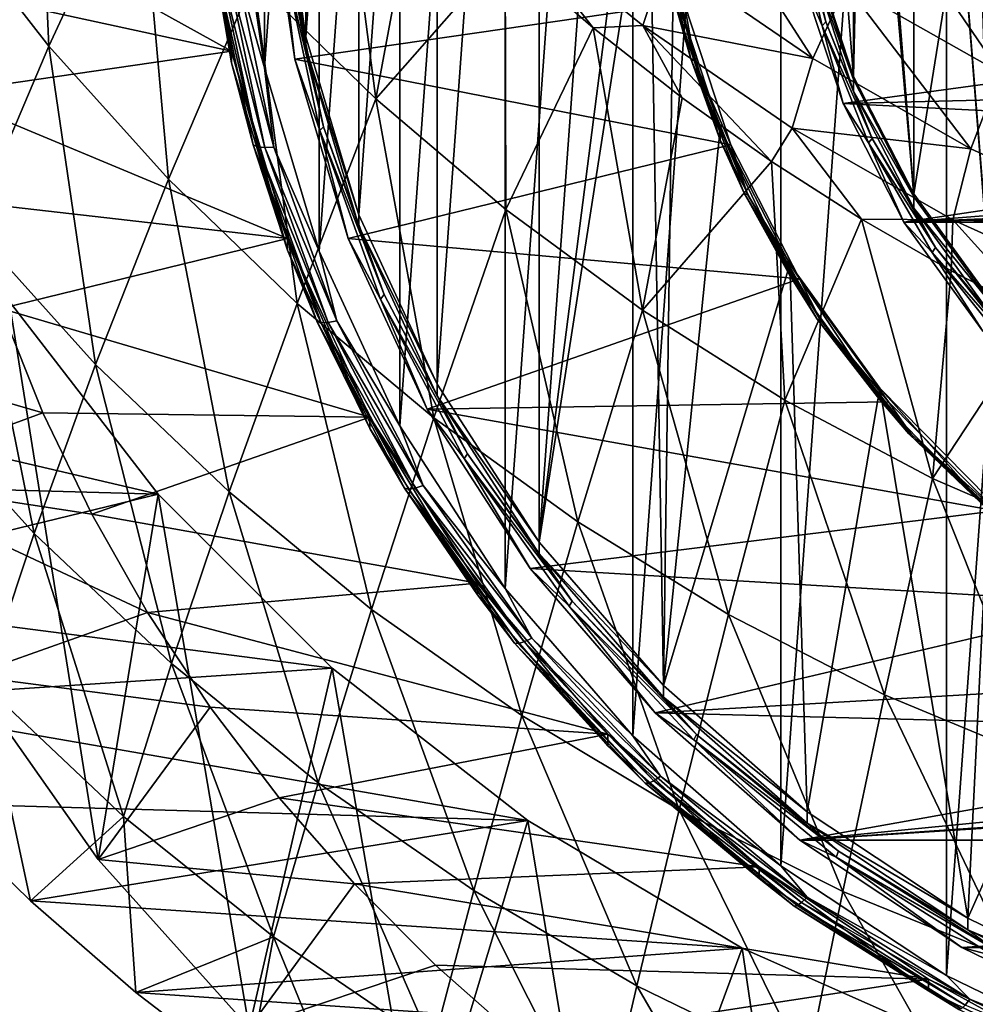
# Model space of a CAD drawing. Header units: metres. Extents: x -81 to 81, y -160 to 24.
# Tile 3 of 256: x -10.07 to -4.4, y -156.21 to -150.37. Entities that reach past the tile are written whole.
import ezdxf

# ---------------------------------------------------------------- set-up
doc = ezdxf.new("R2010")
doc.units = ezdxf.units.M
doc.layers.add('solid_501850_SW0001', color=7, linetype='CONTINUOUS')

msp = doc.modelspace()

# ---------------------------------------------------------------- linework, layer by layer
at = {"layer": 'solid_501850_SW0001'}
for points in [[(-4.56907, -156.042892, 168.396973), (-4.569136, -141.908295, 163.252396), (-3.502118, -141.389328, 163.063507)], [(-3.502058, -156.561844, 168.585846), (-4.56907, -156.042892, 168.396973), (-3.502118, -141.389328, 163.063507)], [(-5.55104, -155.39209, 168.160095), (-5.551096, -142.559097, 163.489273), (-4.569136, -141.908295, 163.252396)], [(-4.56907, -156.042892, 168.396973), (-5.55104, -155.39209, 168.160095), (-4.569136, -141.908295, 163.252396)], [(-6.429461, -154.621719, 167.8797), (-6.429508, -143.329483, 163.769669), (-5.551096, -142.559097, 163.489273)], [(-5.55104, -155.39209, 168.160095), (-6.429461, -154.621719, 167.8797), (-5.551096, -142.559097, 163.489273)], [(-7.188008, -153.746078, 167.560989), (-7.188046, -144.205124, 164.088364), (-6.429508, -143.329483, 163.769669)], [(-6.429461, -154.621719, 167.8797), (-7.188008, -153.746078, 167.560989), (-6.429508, -143.329483, 163.769669)], [(-6.985082, -153.472046, 167.886932), (-6.985082, -144.20549, 164.514175), (-6.248661, -143.354889, 164.20459)], [(-6.332242, -148.392822, 166.038239), (-6.985082, -153.472046, 167.886932), (-6.248661, -143.354889, 164.20459)], [(-7.812579, -152.781464, 167.2099), (-7.812608, -145.169739, 164.439468), (-7.188046, -144.205124, 164.088364)], [(-7.188008, -153.746078, 167.560989), (-7.812579, -152.781464, 167.2099), (-7.188046, -144.205124, 164.088364)], [(-7.591428, -152.53508, 167.545898), (-7.591428, -145.142456, 164.855209), (-6.985082, -144.20549, 164.514175)], [(-6.985082, -153.472046, 167.886932), (-7.591428, -152.53508, 167.545898), (-6.985082, -144.20549, 164.514175)], [(-8.056323, -151.529327, 167.17984), (-8.056323, -146.148209, 165.221268), (-7.591428, -145.142456, 164.855209)], [(-7.591428, -152.53508, 167.545898), (-8.056323, -151.529327, 167.17984), (-7.591428, -145.142456, 164.855209)], [(-8.291458, -151.745941, 166.833008), (-8.29148, -146.205261, 164.81636), (-7.812608, -145.169739, 164.439468)], [(-7.812579, -152.781464, 167.2099), (-8.291458, -151.745941, 166.833008), (-7.812608, -145.169739, 164.439468)], [(-4.300078, -145.59906, 165.075302), (-4.763125, -146.237259, 165.307602), (-4.300098, -152.043793, 167.421005)], [(-4.300098, -152.061127, 167.373398), (-4.763125, -146.254593, 165.259995), (-4.300078, -145.616379, 165.027695)], [(-8.371173, -150.473389, 166.795502), (-8.371173, -147.204147, 165.605591), (-8.056323, -146.148209, 165.221268)], [(-8.056323, -151.529327, 167.17984), (-8.371173, -150.473389, 166.795502), (-8.056323, -146.148209, 165.221268)], [(-8.615785, -150.658707, 166.437286), (-8.615798, -147.292496, 165.212082), (-8.29148, -146.205261, 164.81636)], [(-8.291458, -151.745941, 166.833008), (-8.615785, -150.658707, 166.437286), (-8.29148, -146.205261, 164.81636)], [(-4.763125, -146.237259, 165.307602), (-5.119807, -146.933243, 165.560913), (-4.763143, -151.405594, 167.188721)], [(-4.763143, -151.422913, 167.141098), (-5.119807, -146.950577, 165.513306), (-4.763125, -146.254593, 165.259995)], [(-4.763125, -146.237259, 165.307602), (-4.763143, -151.405594, 167.188721), (-4.300098, -152.043793, 167.421005)], [(-4.300098, -152.061127, 167.373398), (-4.763143, -151.422913, 167.141098), (-4.763125, -146.254593, 165.259995)], [(-5.119821, -150.726929, 166.887787), (-5.362103, -149.988815, 166.619141), (-5.119807, -146.950577, 165.513306)], [(-5.119807, -146.933243, 165.560913), (-5.362095, -147.671356, 165.829559), (-5.119821, -150.709595, 166.935394)], [(-5.119807, -146.933243, 165.560913), (-5.119821, -150.709595, 166.935394), (-4.763143, -151.405594, 167.188721)], [(-4.763143, -151.422913, 167.141098), (-5.119821, -150.726929, 166.887787), (-5.119807, -146.950577, 165.513306)], [(-8.371173, -150.473389, 166.795502), (-8.530066, -149.38707, 166.400116), (-8.371173, -147.204147, 165.605591)], [(-8.615785, -150.658707, 166.437286), (-8.779463, -149.540176, 166.030167), (-8.615798, -147.292496, 165.212082)], [(-5.362095, -147.671356, 165.829559), (-5.362103, -149.971497, 166.666748), (-5.119821, -150.709595, 166.935394)], [(-5.119821, -150.709595, 166.935394), (-5.285832, -150.198563, 166.90831), (-5.061993, -148.021149, 174.735641)], [(-5.119821, -150.709595, 166.935394), (-5.061993, -148.021149, 174.735641), (-4.763143, -151.405594, 167.188721)], [(-4.763143, -151.405594, 167.188721), (-5.061993, -148.021149, 174.735641), (-4.76314, -148.584152, 174.940552)], [(-6.332242, -148.392822, 166.038239), (-6.332242, -149.284698, 166.362854), (-6.985082, -153.472046, 167.886932)], [(-9.982138, -148.575378, 188.339325), (-10.546448, -149.69458, 186.10173), (-9.895297, -150.529739, 186.411636)], [(-9.358962, -149.374863, 188.639221), (-9.982138, -148.575378, 188.339325), (-9.895297, -150.529739, 186.411636)], [(-4.763143, -151.405594, 167.188721), (-4.76314, -148.584152, 174.940552), (-4.393702, -149.108856, 175.131531)], [(-8.198746, -148.960709, 190.851929), (-8.681941, -150.132126, 188.924286), (-7.955471, -150.841446, 189.192184)], [(-7.701639, -149.480179, 191.027298), (-8.198746, -148.960709, 190.851929), (-7.955471, -150.841446, 189.192184)], [(-4.763143, -151.405594, 167.188721), (-4.393702, -149.108856, 175.131531), (-4.300098, -152.043793, 167.421005)], [(-6.332242, -149.284698, 166.362854), (-6.248661, -154.322632, 168.196518), (-6.985082, -153.472046, 167.886932)], [(-6.332242, -149.284698, 166.362854), (-6.190795, -150.16655, 166.683823), (-6.248661, -154.322632, 168.196518)], [(-8.979019, -149.415894, 166.410599), (-8.811751, -150.559464, 166.826828), (-10.726985, -149.49939, 166.440994)], [(-9.358962, -149.374863, 188.639221), (-9.895297, -150.529739, 186.411636), (-9.185984, -151.318573, 186.705231)], [(-8.681941, -150.132126, 188.924286), (-9.358962, -149.374863, 188.639221), (-9.185984, -151.318573, 186.705231)], [(-8.811757, -150.627853, 166.638885), (-8.811751, -150.559464, 166.826828), (-8.979019, -149.415894, 166.410599)], [(-8.811757, -150.627853, 166.638885), (-8.979019, -149.415894, 166.410599), (-8.979019, -149.484314, 166.222672)], [(-8.371173, -150.473389, 166.795502), (-8.530068, -149.45546, 166.212173), (-8.530066, -149.38707, 166.400116)], [(-8.913299, -150.031006, 166.355881), (-8.811757, -150.627853, 166.638885), (-8.979019, -149.484314, 166.222672)], [(-8.530068, -149.45546, 166.212173), (-8.371169, -150.541809, 166.607574), (-8.484616, -149.975784, 166.34259)], [(-8.371173, -150.473389, 166.795502), (-8.371169, -150.541809, 166.607574), (-8.530068, -149.45546, 166.212173)], [(-7.18864, -149.968048, 191.189743), (-7.701639, -149.480179, 191.027298), (-7.955471, -150.841446, 189.192184)], [(-8.811751, -150.559464, 166.826828), (-10.658031, -150.157318, 166.680466), (-10.726985, -149.49939, 166.440994)], [(-8.785811, -150.059158, 166.229431), (-8.779463, -149.540176, 166.030167), (-8.615785, -150.658707, 166.437286)], [(-8.436726, -150.605713, 166.471909), (-8.596874, -149.510803, 166.073395), (-8.507356, -149.996094, 166.295532)], [(-6.125512, -150.272018, 166.350464), (-8.596874, -149.510803, 166.073395), (-8.436726, -150.605713, 166.471909)], [(-6.236806, -150.002899, 192.096161), (-5.362574, -150.603256, 192.337738), (-6.017519, -149.5849, 192.469437)], [(-5.362574, -150.603256, 192.337738), (-5.164001, -150.167465, 192.702148), (-6.017519, -149.5849, 192.469437)], [(-3.78455, -150.404922, 179.115051), (-3.784543, -150.199722, 179.678864), (-4.584029, -149.637329, 179.474167)], [(-4.584028, -149.842545, 178.910355), (-3.78455, -150.404922, 179.115051), (-4.584029, -149.637329, 179.474167)], [(-9.895297, -150.529739, 186.411636), (-10.546448, -149.69458, 186.10173), (-10.352859, -151.603897, 184.127838)], [(-5.284724, -150.384277, 166.491272), (-5.47447, -149.683273, 166.181671), (-5.451768, -149.662704, 166.228638)], [(-5.427382, -150.122314, 166.295975), (-5.47447, -149.683273, 166.181671), (-5.306731, -150.407852, 166.445389)], [(-5.284724, -150.384277, 166.491272), (-5.306731, -150.407852, 166.445389), (-5.47447, -149.683273, 166.181671)], [(-5.284724, -150.384277, 166.491272), (-5.451768, -149.662704, 166.228638), (-5.362103, -150.057236, 166.431198)], [(-5.164001, -150.167465, 192.702148), (-4.250161, -150.685303, 192.909363), (-4.92563, -149.69751, 192.992767)], [(-4.250161, -150.685303, 192.909363), (-4.042601, -150.195053, 193.189926), (-4.92563, -149.69751, 192.992767)], [(-3.919733, -150.602539, 179.186981), (-4.747729, -150.020096, 178.974976), (-3.91973, -149.679092, 181.724152)], [(-7.193886, -149.742126, 191.401932), (-7.18864, -149.968048, 191.189743), (-6.665453, -150.420898, 191.338181)], [(-7.193886, -149.742126, 191.401932), (-6.665453, -150.420898, 191.338181), (-6.371152, -150.406601, 191.669754)], [(-7.193886, -149.742126, 191.401932), (-6.371152, -150.406601, 191.669754), (-6.236806, -150.002899, 192.096161)], [(-6.277601, -149.774292, 166.269196), (-6.254884, -149.788727, 166.220001), (-6.063232, -150.616592, 166.521317)], [(-6.085253, -150.605179, 166.571609), (-6.277601, -149.774292, 166.269196), (-6.063232, -150.616592, 166.521317)], [(-6.190792, -150.23497, 166.495895), (-6.277601, -149.774292, 166.269196), (-6.085253, -150.605179, 166.571609)], [(-6.063232, -150.616592, 166.521317), (-6.254884, -149.788727, 166.220001), (-6.125512, -150.272018, 166.350464)], [(-3.919733, -150.602539, 179.186981), (-4.584028, -149.842545, 178.910355), (-4.747729, -150.020096, 178.974976)], [(-4.607594, -149.94548, 185.671906), (-3.947356, -150.420639, 185.820297), (-4.464102, -149.850235, 185.425018)], [(-3.919733, -150.602539, 179.186981), (-3.78455, -150.404922, 179.115051), (-4.584028, -149.842545, 178.910355)], [(-3.947356, -150.420639, 185.820297), (-3.818207, -150.314438, 185.569977), (-4.464102, -149.850235, 185.425018)], [(-4.848928, -149.950363, 186.52951), (-4.16486, -150.444641, 186.68399), (-4.803907, -149.996613, 186.235504)], [(-4.171171, -150.353241, 186.970749), (-4.16486, -150.444641, 186.68399), (-4.848928, -149.950363, 186.52951)], [(-4.722388, -149.994949, 185.94574), (-4.050722, -150.478989, 186.096954), (-4.607594, -149.94548, 185.671906)], [(-4.050722, -150.478989, 186.096954), (-3.947356, -150.420639, 185.820297), (-4.607594, -149.94548, 185.671906)], [(-8.484616, -149.975784, 166.34259), (-8.266229, -151.007477, 166.718094), (-8.507356, -149.996094, 166.295532)], [(-8.436726, -150.605713, 166.471909), (-8.507356, -149.996094, 166.295532), (-8.288383, -151.030548, 166.672043)], [(-8.266229, -151.007477, 166.718094), (-8.288383, -151.030548, 166.672043), (-8.507356, -149.996094, 166.295532)], [(-8.371169, -150.541809, 166.607574), (-8.266229, -151.007477, 166.718094), (-8.484616, -149.975784, 166.34259)], [(-7.18864, -149.968048, 191.189743), (-7.955471, -150.841446, 189.192184), (-7.184303, -151.497467, 189.44072)], [(-6.665453, -150.420898, 191.338181), (-7.18864, -149.968048, 191.189743), (-7.184303, -151.497467, 189.44072)], [(-6.371152, -150.406601, 191.669754), (-5.362574, -150.603256, 192.337738), (-6.236806, -150.002899, 192.096161)], [(-5.362103, -149.971497, 166.666748), (-5.285832, -150.198563, 166.90831), (-5.119821, -150.709595, 166.935394)], [(-5.119821, -150.726929, 166.887787), (-5.362103, -150.057236, 166.431198), (-5.362103, -149.988815, 166.619141)], [(-4.803907, -149.996613, 186.235504), (-4.124189, -150.487106, 186.388763), (-4.722388, -149.994949, 185.94574)], [(-4.16486, -150.444641, 186.68399), (-4.124189, -150.487106, 186.388763), (-4.803907, -149.996613, 186.235504)], [(-4.124189, -150.487106, 186.388763), (-4.050722, -150.478989, 186.096954), (-4.722388, -149.994949, 185.94574)], [(-8.913299, -150.031006, 166.355881), (-8.683877, -151.114822, 166.750366), (-8.811757, -150.627853, 166.638885)], [(-8.656402, -151.126984, 166.695404), (-8.683877, -151.114822, 166.750366), (-8.913299, -150.031006, 166.355881)], [(-8.885098, -150.0466, 166.30217), (-8.656402, -151.126984, 166.695404), (-8.913299, -150.031006, 166.355881)], [(-8.613601, -151.131348, 166.649887), (-8.656402, -151.126984, 166.695404), (-8.885098, -150.0466, 166.30217)], [(-8.841166, -150.056305, 166.258591), (-8.613601, -151.131348, 166.649887), (-8.885098, -150.0466, 166.30217)], [(-8.559671, -151.127487, 166.618256), (-8.613601, -151.131348, 166.649887), (-8.841166, -150.056305, 166.258591)], [(-8.785811, -150.059158, 166.229431), (-8.559671, -151.127487, 166.618256), (-8.841166, -150.056305, 166.258591)], [(-8.785811, -150.059158, 166.229431), (-8.615785, -150.658707, 166.437286), (-8.559671, -151.127487, 166.618256)], [(-5.427382, -150.122314, 166.295975), (-2.101215, -150.44931, 166.414978), (-2.356991, -150.061127, 166.273697)], [(-5.284724, -150.384277, 166.491272), (-5.362103, -150.057236, 166.431198), (-5.119806, -150.795364, 166.69986)], [(-5.119821, -150.726929, 166.887787), (-5.119806, -150.795364, 166.69986), (-5.362103, -150.057236, 166.431198)], [(-5.182146, -150.869415, 166.567886), (-2.101215, -150.44931, 166.414978), (-5.427382, -150.122314, 166.295975)], [(-5.182146, -150.869415, 166.567886), (-5.427382, -150.122314, 166.295975), (-5.306731, -150.407852, 166.445389)], [(-8.811751, -150.559464, 166.826828), (-10.543445, -150.809479, 166.917831), (-10.658031, -150.157318, 166.680466)], [(-8.681941, -150.132126, 188.924286), (-9.185984, -151.318573, 186.705231), (-8.422945, -152.055252, 186.980194)], [(-7.955471, -150.841446, 189.192184), (-8.681941, -150.132126, 188.924286), (-8.422945, -152.055252, 186.980194)], [(-6.190795, -150.16655, 166.683823), (-5.91104, -151.018799, 166.994019), (-6.248661, -154.322632, 168.196518)], [(-6.190795, -150.16655, 166.683823), (-6.190792, -150.23497, 166.495895), (-5.911048, -151.087173, 166.806076)], [(-6.190795, -150.16655, 166.683823), (-5.911048, -151.087173, 166.806076), (-5.91104, -151.018799, 166.994019)], [(-5.362574, -150.603256, 192.337738), (-4.423524, -151.138611, 192.553558), (-5.164001, -150.167465, 192.702148)], [(-4.423524, -151.138611, 192.553558), (-4.250161, -150.685303, 192.909363), (-5.164001, -150.167465, 192.702148)], [(-5.911048, -151.087173, 166.806076), (-6.190792, -150.23497, 166.495895), (-6.085253, -150.605179, 166.571609)], [(-6.125512, -150.272018, 166.350464), (-8.436726, -150.605713, 166.471909), (-5.848707, -151.11528, 166.657379)], [(-6.063232, -150.616592, 166.521317), (-6.125512, -150.272018, 166.350464), (-5.848707, -151.11528, 166.657379)], [(-6.665453, -150.420898, 191.338181), (-7.184303, -151.497467, 189.44072), (-6.373339, -152.094925, 189.667725)], [(-6.371152, -150.406601, 191.669754), (-6.665453, -150.420898, 191.338181), (-6.13729, -150.836319, 191.472046)], [(-6.13729, -150.836319, 191.472046), (-6.665453, -150.420898, 191.338181), (-6.373339, -152.094925, 189.667725)], [(-6.371152, -150.406601, 191.669754), (-6.13729, -150.836319, 191.472046), (-5.606223, -151.21434, 191.591827)], [(-6.371152, -150.406601, 191.669754), (-5.606223, -151.21434, 191.591827), (-5.485141, -151.014999, 191.915878)], [(-6.371152, -150.406601, 191.669754), (-5.485141, -151.014999, 191.915878), (-5.362574, -150.603256, 192.337738)], [(-5.010098, -151.076172, 166.743103), (-5.306731, -150.407852, 166.445389), (-5.284724, -150.384277, 166.491272)], [(-5.182146, -150.869415, 166.567886), (-5.306731, -150.407852, 166.445389), (-5.030961, -151.102631, 166.698273)], [(-5.010098, -151.076172, 166.743103), (-5.030961, -151.102631, 166.698273), (-5.306731, -150.407852, 166.445389)], [(-5.010098, -151.076172, 166.743103), (-5.284724, -150.384277, 166.491272), (-5.119806, -150.795364, 166.69986)], [(-8.056323, -151.529327, 167.17984), (-8.371169, -150.541809, 166.607574), (-8.371173, -150.473389, 166.795502)], [(-5.182146, -150.869415, 166.567886), (-1.773856, -150.786743, 166.537796), (-2.101215, -150.44931, 166.414978)], [(-9.895297, -150.529739, 186.411636), (-10.352859, -151.603897, 184.127838), (-9.618587, -152.416885, 184.42778)], [(-9.185984, -151.318573, 186.705231), (-9.895297, -150.529739, 186.411636), (-9.618587, -152.416885, 184.42778)], [(-8.811751, -150.559464, 166.826828), (-8.480353, -151.670898, 167.231369), (-10.543445, -150.809479, 166.917831)], [(-8.480349, -151.739319, 167.043427), (-8.811751, -150.559464, 166.826828), (-8.811757, -150.627853, 166.638885)], [(-8.480349, -151.739319, 167.043427), (-8.480353, -151.670898, 167.231369), (-8.811751, -150.559464, 166.826828)], [(-8.371169, -150.541809, 166.607574), (-8.056331, -151.597717, 166.991898), (-8.266229, -151.007477, 166.718094)], [(-8.056323, -151.529327, 167.17984), (-8.056331, -151.597717, 166.991898), (-8.371169, -150.541809, 166.607574)], [(-8.683877, -151.114822, 166.750366), (-8.480349, -151.739319, 167.043427), (-8.811757, -150.627853, 166.638885)], [(-8.119432, -151.669846, 166.859222), (-8.436726, -150.605713, 166.471909), (-8.288383, -151.030548, 166.672043)], [(-5.848707, -151.11528, 166.657379), (-8.436726, -150.605713, 166.471909), (-8.119432, -151.669846, 166.859222)], [(-6.085253, -150.605179, 166.571609), (-6.063232, -150.616592, 166.521317), (-5.748151, -151.410416, 166.810242)], [(-5.769027, -151.401886, 166.861588), (-6.085253, -150.605179, 166.571609), (-5.748151, -151.410416, 166.810242)], [(-5.911048, -151.087173, 166.806076), (-6.085253, -150.605179, 166.571609), (-5.769027, -151.401886, 166.861588)], [(-5.748151, -151.410416, 166.810242), (-6.063232, -150.616592, 166.521317), (-5.848707, -151.11528, 166.657379)], [(-5.485141, -151.014999, 191.915878), (-4.423524, -151.138611, 192.553558), (-5.362574, -150.603256, 192.337738)], [(-8.559671, -151.127487, 166.618256), (-8.615785, -150.658707, 166.437286), (-8.291458, -151.745941, 166.833008)], [(-4.423524, -151.138611, 192.553558), (-3.416749, -151.595795, 192.737885), (-4.250161, -150.685303, 192.909363)], [(-4.763143, -151.422913, 167.141098), (-5.119806, -150.795364, 166.69986), (-5.119821, -150.726929, 166.887787)], [(-8.480353, -151.670898, 167.231369), (-10.383667, -151.4534, 167.152206), (-10.543445, -150.809479, 166.917831)], [(-5.182146, -150.869415, 166.567886), (-1.386121, -151.06189, 166.637939), (-1.773856, -150.786743, 166.537796)], [(-5.010098, -151.076172, 166.743103), (-5.119806, -150.795364, 166.69986), (-4.76314, -151.491333, 166.953171)], [(-4.763143, -151.422913, 167.141098), (-4.76314, -151.491333, 166.953171), (-5.119806, -150.795364, 166.69986)], [(-7.955471, -150.841446, 189.192184), (-8.422945, -152.055252, 186.980194), (-7.611154, -152.734482, 187.23439)], [(-7.184303, -151.497467, 189.44072), (-7.955471, -150.841446, 189.192184), (-7.611154, -152.734482, 187.23439)], [(-5.606223, -151.21434, 191.591827), (-6.13729, -150.836319, 191.472046), (-6.373339, -152.094925, 189.667725)], [(-4.821122, -151.573868, 166.824295), (-1.386121, -151.06189, 166.637939), (-5.182146, -150.869415, 166.567886)], [(-4.821122, -151.573868, 166.824295), (-5.182146, -150.869415, 166.567886), (-5.030961, -151.102631, 166.698273)], [(-8.266229, -151.007477, 166.718094), (-7.906404, -152.003555, 167.080643), (-8.288383, -151.030548, 166.672043)], [(-8.119432, -151.669846, 166.859222), (-8.288383, -151.030548, 166.672043), (-7.927594, -152.029312, 167.035553)], [(-7.906404, -152.003555, 167.080643), (-7.927594, -152.029312, 167.035553), (-8.288383, -151.030548, 166.672043)], [(-8.056331, -151.597717, 166.991898), (-7.906404, -152.003555, 167.080643), (-8.266229, -151.007477, 166.718094)], [(-5.91104, -151.018799, 166.994019), (-5.499268, -151.822281, 167.286453), (-6.248661, -154.322632, 168.196518)], [(-5.91104, -151.018799, 166.994019), (-5.911048, -151.087173, 166.806076), (-5.499261, -151.890701, 167.098526)], [(-5.91104, -151.018799, 166.994019), (-5.499261, -151.890701, 167.098526), (-5.499268, -151.822281, 167.286453)], [(-5.485141, -151.014999, 191.915878), (-5.606223, -151.21434, 191.591827), (-5.073568, -151.556061, 191.698151)], [(-5.485141, -151.014999, 191.915878), (-5.073568, -151.556061, 191.698151), (-4.531461, -151.558762, 192.136261)], [(-5.485141, -151.014999, 191.915878), (-4.531461, -151.558762, 192.136261), (-4.423524, -151.138611, 192.553558)], [(-4.821122, -151.573868, 166.824295), (-0.951155, -151.265411, 166.712021), (-1.386121, -151.06189, 166.637939)], [(-8.683877, -151.114822, 166.750366), (-8.305872, -152.16124, 167.131226), (-8.480349, -151.739319, 167.043427)], [(-8.279593, -152.17009, 167.075058), (-8.305872, -152.16124, 167.131226), (-8.683877, -151.114822, 166.750366)], [(-8.656402, -151.126984, 166.695404), (-8.279593, -152.17009, 167.075058), (-8.683877, -151.114822, 166.750366)], [(-5.848707, -151.11528, 166.657379), (-8.119432, -151.669846, 166.859222), (-5.441277, -151.910294, 166.946747)], [(-5.499261, -151.890701, 167.098526), (-5.911048, -151.087173, 166.806076), (-5.769027, -151.401886, 166.861588)], [(-5.748151, -151.410416, 166.810242), (-5.848707, -151.11528, 166.657379), (-5.441277, -151.910294, 166.946747)], [(-4.633481, -151.724304, 166.978989), (-5.030961, -151.102631, 166.698273), (-5.010098, -151.076172, 166.743103)], [(-4.821122, -151.573868, 166.824295), (-5.030961, -151.102631, 166.698273), (-4.652776, -151.753448, 166.93515)], [(-4.633481, -151.724304, 166.978989), (-4.652776, -151.753448, 166.93515), (-5.030961, -151.102631, 166.698273)], [(-4.633481, -151.724304, 166.978989), (-5.010098, -151.076172, 166.743103), (-4.76314, -151.491333, 166.953171)], [(-8.238654, -152.169296, 167.027664), (-8.279593, -152.17009, 167.075058), (-8.656402, -151.126984, 166.695404)], [(-8.613601, -151.131348, 166.649887), (-8.238654, -152.169296, 167.027664), (-8.656402, -151.126984, 166.695404)], [(-8.559671, -151.127487, 166.618256), (-8.187073, -152.158936, 166.993683), (-8.613601, -151.131348, 166.649887)], [(-8.187073, -152.158936, 166.993683), (-8.238654, -152.169296, 167.027664), (-8.613601, -151.131348, 166.649887)], [(-8.559671, -151.127487, 166.618256), (-8.291458, -151.745941, 166.833008), (-8.187073, -152.158936, 166.993683)], [(-4.531461, -151.558762, 192.136261), (-3.416749, -151.595795, 192.737885), (-4.423524, -151.138611, 192.553558)], [(-5.606223, -151.21434, 191.591827), (-6.373339, -152.094925, 189.667725), (-5.527485, -152.628601, 189.871048)], [(-5.073568, -151.556061, 191.698151), (-5.606223, -151.21434, 191.591827), (-5.527485, -152.628601, 189.871048)], [(-4.821122, -151.573868, 166.824295), (-0.483822, -151.390366, 166.757507), (-0.951155, -151.265411, 166.712021)], [(-9.185984, -151.318573, 186.705231), (-9.618587, -152.416885, 184.42778), (-8.826293, -153.174179, 184.707794)], [(-8.422945, -152.055252, 186.980194), (-9.185984, -151.318573, 186.705231), (-8.826293, -153.174179, 184.707794)], [(-5.769027, -151.401886, 166.861588), (-5.748151, -151.410416, 166.810242), (-5.316053, -152.154022, 167.080902)], [(-5.33536, -152.148193, 167.133224), (-5.769027, -151.401886, 166.861588), (-5.316053, -152.154022, 167.080902)], [(-5.499261, -151.890701, 167.098526), (-5.769027, -151.401886, 166.861588), (-5.33536, -152.148193, 167.133224)], [(-5.316053, -152.154022, 167.080902), (-5.748151, -151.410416, 166.810242), (-5.441277, -151.910294, 166.946747)], [(-4.821122, -151.573868, 166.824295), (0, -151.432495, 166.772842), (-0.483822, -151.390366, 166.757507)], [(-8.480353, -151.670898, 167.231369), (-10.179542, -152.085724, 167.382355), (-10.383667, -151.4534, 167.152206)], [(4.821122, -151.573868, 166.824295), (0, -151.432495, 166.772842), (-4.821122, -151.573868, 166.824295)], [(-4.300098, -152.061127, 167.373398), (-4.76314, -151.491333, 166.953171), (-4.763143, -151.422913, 167.141098)], [(-7.591428, -152.53508, 167.545898), (-8.056331, -151.597717, 166.991898), (-8.056323, -151.529327, 167.17984)], [(-7.184303, -151.497467, 189.44072), (-7.611154, -152.734482, 187.23439), (-6.755855, -153.351227, 187.465775)], [(-6.373339, -152.094925, 189.667725), (-7.184303, -151.497467, 189.44072), (-6.755855, -153.351227, 187.465775)], [(-4.633481, -151.724304, 166.978989), (-4.76314, -151.491333, 166.953171), (-4.300073, -152.129562, 167.185471)], [(-4.300098, -152.061127, 167.373398), (-4.300073, -152.129562, 167.185471), (-4.76314, -151.491333, 166.953171)], [(-5.073568, -151.556061, 191.698151), (-5.527485, -152.628601, 189.871048), (-4.651644, -153.093277, 190.048553)], [(-4.541399, -151.862106, 191.791367), (-5.073568, -151.556061, 191.698151), (-4.651644, -153.093277, 190.048553)], [(-4.531461, -151.558762, 192.136261), (-5.073568, -151.556061, 191.698151), (-4.541399, -151.862106, 191.791367)], [(-4.352437, -152.219849, 167.059418), (-4.821122, -151.573868, 166.824295), (-4.652776, -151.753448, 166.93515)], [(4.821122, -151.573868, 166.824295), (-4.821122, -151.573868, 166.824295), (-4.352437, -152.219849, 167.059418)], [(-4.531461, -151.558762, 192.136261), (-4.541399, -151.862106, 191.791367), (-4.016679, -152.130096, 191.871277)], [(-4.531461, -151.558762, 192.136261), (-4.016679, -152.130096, 191.871277), (-3.50623, -152.024384, 192.324966)], [(-4.531461, -151.558762, 192.136261), (-3.50623, -152.024384, 192.324966), (-3.416749, -151.595795, 192.737885)], [(-10.352859, -151.603897, 184.127838), (-10.734274, -152.589554, 181.793335), (-9.982503, -153.419846, 182.097656)], [(-9.618587, -152.416885, 184.42778), (-10.352859, -151.603897, 184.127838), (-9.982503, -153.419846, 182.097656)], [(-8.056331, -151.597717, 166.991898), (-7.591419, -152.6035, 167.357971), (-7.906404, -152.003555, 167.080643)], [(-7.591428, -152.53508, 167.545898), (-7.591419, -152.6035, 167.357971), (-8.056331, -151.597717, 166.991898)], [(-8.480353, -151.670898, 167.231369), (-7.990956, -152.72966, 167.616714), (-10.179542, -152.085724, 167.382355)], [(-7.990967, -152.79805, 167.428772), (-7.990956, -152.72966, 167.616714), (-8.480353, -151.670898, 167.231369)], [(-7.990967, -152.79805, 167.428772), (-8.480353, -151.670898, 167.231369), (-8.480349, -151.739319, 167.043427)], [(-7.650863, -152.683548, 167.22818), (-8.119432, -151.669846, 166.859222), (-7.927594, -152.029312, 167.035553)], [(-5.441277, -151.910294, 166.946747), (-8.119432, -151.669846, 166.859222), (-7.650863, -152.683548, 167.22818)], [(-8.305872, -152.16124, 167.131226), (-7.990967, -152.79805, 167.428772), (-8.480349, -151.739319, 167.043427)], [(-8.187073, -152.158936, 166.993683), (-8.291458, -151.745941, 166.833008), (-7.812579, -152.781464, 167.2099)], [(-4.16254, -152.31546, 167.194168), (-4.652776, -151.753448, 166.93515), (-4.633481, -151.724304, 166.978989)], [(-4.352437, -152.219849, 167.059418), (-4.652776, -151.753448, 166.93515), (-4.179873, -152.347076, 167.151215)], [(-4.16254, -152.31546, 167.194168), (-4.179873, -152.347076, 167.151215), (-4.652776, -151.753448, 166.93515)], [(-4.16254, -152.31546, 167.194168), (-4.633481, -151.724304, 166.978989), (-4.300073, -152.129562, 167.185471)], [(-5.499268, -151.822281, 167.286453), (-5.395791, -155.071121, 168.468948), (-6.248661, -154.322632, 168.196518)], [(-5.499268, -151.822281, 167.286453), (-5.499261, -151.890701, 167.098526), (-4.96463, -152.627563, 167.36673)], [(-5.499268, -151.822281, 167.286453), (-4.96463, -152.627563, 167.36673), (-4.964618, -152.559174, 167.554672)], [(-5.499268, -151.822281, 167.286453), (-4.964618, -152.559174, 167.554672), (-5.395791, -155.071121, 168.468948)], [(-4.016679, -152.130096, 191.871277), (-4.541399, -151.862106, 191.791367), (-4.651644, -153.093277, 190.048553)], [(-5.441277, -151.910294, 166.946747), (-7.650863, -152.683548, 167.22818), (-4.912264, -152.63942, 167.212128)], [(-4.96463, -152.627563, 167.36673), (-5.499261, -151.890701, 167.098526), (-5.33536, -152.148193, 167.133224)], [(-5.316053, -152.154022, 167.080902), (-5.441277, -151.910294, 166.946747), (-4.912264, -152.63942, 167.212128)], [(-10.131948, -152.04213, 176.199158), (-9.246147, -153.187805, 176.61615), (-12.565085, -152.4142, 176.334579)], [(-10.371182, -154.264328, 168.943298), (-9.603075, -155.353867, 169.339859), (-10.131948, -152.04213, 176.199158)], [(-9.603075, -155.353867, 169.339859), (-9.246147, -153.187805, 176.61615), (-10.131948, -152.04213, 176.199158)], [(-8.422945, -152.055252, 186.980194), (-8.826293, -153.174179, 184.707794), (-7.981149, -153.870514, 184.965836)], [(-7.611154, -152.734482, 187.23439), (-8.422945, -152.055252, 186.980194), (-7.981149, -153.870514, 184.965836)], [(-7.906404, -152.003555, 167.080643), (-7.411298, -152.946991, 167.424011), (-7.927594, -152.029312, 167.035553)], [(-7.650863, -152.683548, 167.22818), (-7.927594, -152.029312, 167.035553), (-7.431161, -152.975266, 167.379852)], [(-7.411298, -152.946991, 167.424011), (-7.431161, -152.975266, 167.379852), (-7.927594, -152.029312, 167.035553)], [(-7.591419, -152.6035, 167.357971), (-7.411298, -152.946991, 167.424011), (-7.906404, -152.003555, 167.080643)], [(-10.179542, -152.085724, 167.382355), (-9.931682, -152.704575, 167.60759), (-11, -152.396133, 168.078796)], [(-7.990956, -152.72966, 167.616714), (-9.931682, -152.704575, 167.60759), (-10.179542, -152.085724, 167.382355)], [(-6.373339, -152.094925, 189.667725), (-6.755855, -153.351227, 187.465775), (-5.862294, -153.900406, 187.672318)], [(-5.527485, -152.628601, 189.871048), (-6.373339, -152.094925, 189.667725), (-5.862294, -153.900406, 187.672318)], [(-8.305872, -152.16124, 167.131226), (-7.785751, -153.152328, 167.491959), (-7.990967, -152.79805, 167.428772)], [(-7.761117, -153.158051, 167.434647), (-7.785751, -153.152328, 167.491959), (-8.305872, -152.16124, 167.131226)], [(-8.279593, -152.17009, 167.075058), (-7.761117, -153.158051, 167.434647), (-8.305872, -152.16124, 167.131226)], [(-8.238654, -152.169296, 167.027664), (-7.722743, -153.152374, 167.385468), (-8.279593, -152.17009, 167.075058)], [(-7.722743, -153.152374, 167.385468), (-7.761117, -153.158051, 167.434647), (-8.279593, -152.17009, 167.075058)], [(-8.187073, -152.158936, 166.993683), (-7.674392, -153.135849, 167.349243), (-8.238654, -152.169296, 167.027664)], [(-7.674392, -153.135849, 167.349243), (-7.722743, -153.152374, 167.385468), (-8.238654, -152.169296, 167.027664)], [(-8.187073, -152.158936, 166.993683), (-7.812579, -152.781464, 167.2099), (-7.674392, -153.135849, 167.349243)], [(-5.33536, -152.148193, 167.133224), (-5.316053, -152.154022, 167.080902), (-4.775736, -152.832275, 167.327759)], [(-4.793081, -152.828903, 167.380981), (-5.33536, -152.148193, 167.133224), (-4.775736, -152.832275, 167.327759)], [(-4.96463, -152.627563, 167.36673), (-5.33536, -152.148193, 167.133224), (-4.793081, -152.828903, 167.380981)], [(-4.775736, -152.832275, 167.327759), (-5.316053, -152.154022, 167.080902), (-4.912264, -152.63942, 167.212128)], [(-4.016679, -152.130096, 191.871277), (-4.651644, -153.093277, 190.048553), (-3.750756, -153.483795, 190.19809)], [(-9.931682, -152.704575, 167.60759), (-11, -153.098541, 168.518982), (-11, -152.396133, 168.078796)], [(-9.246147, -153.187805, 176.61615), (-12.135274, -153.106949, 176.586716), (-12.565085, -152.4142, 176.334579)], [(-9.618587, -152.416885, 184.42778), (-9.982503, -153.419846, 182.097656), (-9.168298, -154.191528, 182.380951)], [(-8.826293, -153.174179, 184.707794), (-9.618587, -152.416885, 184.42778), (-9.168298, -154.191528, 182.380951)], [(-6.985082, -153.472046, 167.886932), (-7.591419, -152.6035, 167.357971), (-7.591428, -152.53508, 167.545898)], [(-4.964618, -152.559174, 167.554672), (-4.442456, -155.703476, 168.699097), (-5.395791, -155.071121, 168.468948)], [(-4.964618, -152.559174, 167.554672), (-4.96463, -152.627563, 167.36673), (-4.319097, -153.281326, 167.604675)], [(-4.964618, -152.559174, 167.554672), (-4.319097, -153.281326, 167.604675), (-4.319105, -153.212921, 167.792618)], [(-4.964618, -152.559174, 167.554672), (-4.319105, -153.212921, 167.792618), (-4.442456, -155.703476, 168.699097)], [(-9.982503, -153.419846, 182.097656), (-10.734274, -152.589554, 181.793335), (-10.281688, -154.319107, 179.720245)], [(-4.912264, -152.63942, 167.212128), (-7.650863, -152.683548, 167.22818), (-4.273559, -153.28627, 167.447556)], [(-7.591419, -152.6035, 167.357971), (-6.985093, -153.540436, 167.69899), (-7.411298, -152.946991, 167.424011)], [(-6.985082, -153.472046, 167.886932), (-6.985093, -153.540436, 167.69899), (-7.591419, -152.6035, 167.357971)], [(-5.527485, -152.628601, 189.871048), (-5.862294, -153.900406, 187.672318), (-4.935717, -154.376999, 187.851974)], [(-4.651644, -153.093277, 190.048553), (-5.527485, -152.628601, 189.871048), (-4.935717, -154.376999, 187.851974)], [(-4.319097, -153.281326, 167.604675), (-4.96463, -152.627563, 167.36673), (-4.793081, -152.828903, 167.380981)], [(-4.775736, -152.832275, 167.327759), (-4.912264, -152.63942, 167.212128), (-4.273559, -153.28627, 167.447556)], [(-7.039807, -153.627792, 167.571854), (-7.650863, -152.683548, 167.22818), (-7.431161, -152.975266, 167.379852)], [(-4.273559, -153.28627, 167.447556), (-7.650863, -152.683548, 167.22818), (-7.039807, -153.627792, 167.571854)], [(-9.931682, -152.704575, 167.60759), (-9.641403, -153.306595, 167.826706), (-11, -153.098541, 168.518982)], [(-7.990956, -152.72966, 167.616714), (-9.641403, -153.306595, 167.826706), (-9.931682, -152.704575, 167.60759)], [(-7.990956, -152.72966, 167.616714), (-7.352737, -153.715881, 167.975677), (-9.641403, -153.306595, 167.826706)], [(-7.352729, -153.784286, 167.787735), (-7.990956, -152.72966, 167.616714), (-7.990967, -152.79805, 167.428772)], [(-7.352729, -153.784286, 167.787735), (-7.352737, -153.715881, 167.975677), (-7.990956, -152.72966, 167.616714)], [(-7.611154, -152.734482, 187.23439), (-7.981149, -153.870514, 184.965836), (-7.088741, -154.501068, 185.199951)], [(-6.755855, -153.351227, 187.465775), (-7.611154, -152.734482, 187.23439), (-7.088741, -154.501068, 185.199951)], [(-7.785751, -153.152328, 167.491959), (-7.352729, -153.784286, 167.787735), (-7.990967, -152.79805, 167.428772)], [(-7.674392, -153.135849, 167.349243), (-7.812579, -152.781464, 167.2099), (-7.188008, -153.746078, 167.560989)], [(-4.793081, -152.828903, 167.380981), (-4.775736, -152.832275, 167.327759), (-4.138199, -153.431366, 167.545807)], [(-4.153228, -153.430161, 167.599823), (-4.793081, -152.828903, 167.380981), (-4.138199, -153.431366, 167.545807)], [(-4.319097, -153.281326, 167.604675), (-4.793081, -152.828903, 167.380981), (-4.153228, -153.430161, 167.599823)], [(-4.138199, -153.431366, 167.545807), (-4.775736, -152.832275, 167.327759), (-4.273559, -153.28627, 167.447556)], [(-7.411298, -152.946991, 167.424011), (-6.789383, -153.821625, 167.742355), (-7.431161, -152.975266, 167.379852)], [(-7.039807, -153.627792, 167.571854), (-7.431161, -152.975266, 167.379852), (-6.807579, -153.852234, 167.699051)], [(-6.789383, -153.821625, 167.742355), (-6.807579, -153.852234, 167.699051), (-7.431161, -152.975266, 167.379852)], [(-6.985093, -153.540436, 167.69899), (-6.789383, -153.821625, 167.742355), (-7.411298, -152.946991, 167.424011)], [(-9.246147, -153.187805, 176.61615), (-11.663147, -153.773682, 176.829391), (-12.135274, -153.106949, 176.586716)], [(-9.309708, -153.889725, 168.03894), (-10.371182, -154.264328, 168.943298), (-11, -153.098541, 168.518982)], [(-9.641403, -153.306595, 167.826706), (-9.309708, -153.889725, 168.03894), (-11, -153.098541, 168.518982)], [(-4.651644, -153.093277, 190.048553), (-4.935717, -154.376999, 187.851974), (-3.981421, -154.776077, 188.002747)], [(-3.750756, -153.483795, 190.19809), (-4.651644, -153.093277, 190.048553), (-3.981421, -154.776077, 188.002747)], [(-7.785751, -153.152328, 167.491959), (-7.132414, -154.071152, 167.82637), (-7.352729, -153.784286, 167.787735)], [(-7.109848, -154.073959, 167.768021), (-7.132414, -154.071152, 167.82637), (-7.785751, -153.152328, 167.491959)], [(-7.761117, -153.158051, 167.434647), (-7.109848, -154.073959, 167.768021), (-7.785751, -153.152328, 167.491959)], [(-7.722743, -153.152374, 167.385468), (-7.074693, -154.063751, 167.717194), (-7.761117, -153.158051, 167.434647)], [(-7.074693, -154.063751, 167.717194), (-7.109848, -154.073959, 167.768021), (-7.761117, -153.158051, 167.434647)], [(-7.674392, -153.135849, 167.349243), (-7.030399, -154.041534, 167.678879), (-7.722743, -153.152374, 167.385468)], [(-7.030399, -154.041534, 167.678879), (-7.074693, -154.063751, 167.717194), (-7.722743, -153.152374, 167.385468)], [(-7.674392, -153.135849, 167.349243), (-7.188008, -153.746078, 167.560989), (-7.030399, -154.041534, 167.678879)], [(-9.246147, -153.187805, 176.61615), (-8.214581, -154.220062, 176.991852), (-11.663147, -153.773682, 176.829391)], [(-9.603075, -155.353867, 169.339859), (-8.705937, -156.3526, 169.703369), (-9.246147, -153.187805, 176.61615)], [(-8.705937, -156.3526, 169.703369), (-8.214581, -154.220062, 176.991852), (-9.246147, -153.187805, 176.61615)], [(-8.826293, -153.174179, 184.707794), (-9.168298, -154.191528, 182.380951), (-8.297007, -154.899384, 182.64119)], [(-7.981149, -153.870514, 184.965836), (-8.826293, -153.174179, 184.707794), (-8.297007, -154.899384, 182.64119)], [(-4.319105, -153.212921, 167.792618), (-3.57707, -153.768982, 167.994995), (-4.442456, -155.703476, 168.699097)], [(-7.352737, -153.715881, 167.975677), (-9.309708, -153.889725, 168.03894), (-9.641403, -153.306595, 167.826706)], [(-4.273559, -153.28627, 167.447556), (-7.039807, -153.627792, 167.571854), (-3.539348, -153.836472, 167.647812)], [(-6.755855, -153.351227, 187.465775), (-7.088741, -154.501068, 185.199951), (-6.154661, -155.060959, 185.408249)], [(-5.862294, -153.900406, 187.672318), (-6.755855, -153.351227, 187.465775), (-6.154661, -155.060959, 185.408249)], [(-9.982503, -153.419846, 182.097656), (-10.281688, -154.319107, 179.720245), (-9.452979, -155.099731, 180.00531)], [(-9.168298, -154.191528, 182.380951), (-9.982503, -153.419846, 182.097656), (-9.452979, -155.099731, 180.00531)], [(-6.248661, -154.322632, 168.196518), (-6.985093, -153.540436, 167.69899), (-6.985082, -153.472046, 167.886932)], [(-6.985093, -153.540436, 167.69899), (-6.248648, -154.391052, 168.008591), (-6.789383, -153.821625, 167.742355)], [(-6.248661, -154.322632, 168.196518), (-6.248648, -154.391052, 168.008591), (-6.985093, -153.540436, 167.69899)], [(-6.297573, -154.485092, 167.883896), (-7.039807, -153.627792, 167.571854), (-6.807579, -153.852234, 167.699051)], [(-3.539348, -153.836472, 167.647812), (-7.039807, -153.627792, 167.571854), (-6.297573, -154.485092, 167.883896)], [(-7.352737, -153.715881, 167.975677), (-6.57751, -154.611298, 168.301575), (-9.309708, -153.889725, 168.03894)], [(-6.577524, -154.679688, 168.113632), (-6.57751, -154.611298, 168.301575), (-7.352737, -153.715881, 167.975677)], [(-6.577524, -154.679688, 168.113632), (-7.352737, -153.715881, 167.975677), (-7.352729, -153.784286, 167.787735)], [(-7.030399, -154.041534, 167.678879), (-7.188008, -153.746078, 167.560989), (-6.429461, -154.621719, 167.8797)], [(-8.214581, -154.220062, 176.991852), (-11.149621, -154.413208, 177.062164), (-11.663147, -153.773682, 176.829391)], [(-7.132414, -154.071152, 167.82637), (-6.577524, -154.679688, 168.113632), (-7.352729, -153.784286, 167.787735)], [(-3.57707, -153.768982, 167.994995), (-3.406322, -156.207993, 168.882721), (-4.442456, -155.703476, 168.699097)], [(-6.789383, -153.821625, 167.742355), (-6.0513, -154.612488, 168.030212), (-6.807579, -153.852234, 167.699051)], [(-6.297573, -154.485092, 167.883896), (-6.807579, -153.852234, 167.699051), (-6.067517, -154.645233, 167.987671)], [(-6.0513, -154.612488, 168.030212), (-6.067517, -154.645233, 167.987671), (-6.807579, -153.852234, 167.699051)], [(-6.248648, -154.391052, 168.008591), (-6.0513, -154.612488, 168.030212), (-6.789383, -153.821625, 167.742355)], [(-3.539348, -153.836472, 167.647812), (-6.297573, -154.485092, 167.883896), (-2.726114, -154.277679, 167.808395)], [(-9.309708, -153.889725, 168.03894), (-8.938362, -154.450882, 168.243195), (-10.371182, -154.264328, 168.943298)], [(-6.57751, -154.611298, 168.301575), (-8.938362, -154.450882, 168.243195), (-9.309708, -153.889725, 168.03894)], [(-7.981149, -153.870514, 184.965836), (-8.297007, -154.899384, 182.64119), (-7.374568, -155.538788, 182.876602)], [(-7.088741, -154.501068, 185.199951), (-7.981149, -153.870514, 184.965836), (-7.374568, -155.538788, 182.876602)], [(-5.862294, -153.900406, 187.672318), (-6.154661, -155.060959, 185.408249), (-5.184498, -155.54538, 185.588806)], [(-4.935717, -154.376999, 187.851974), (-5.862294, -153.900406, 187.672318), (-5.184498, -155.54538, 185.588806)], [(-7.030399, -154.041534, 167.678879), (-6.266115, -154.860474, 167.976959), (-7.074693, -154.063751, 167.717194)], [(-7.030399, -154.041534, 167.678879), (-6.429461, -154.621719, 167.8797), (-6.266115, -154.860474, 167.976959)], [(-7.132414, -154.071152, 167.82637), (-6.357039, -154.901978, 168.128769), (-6.577524, -154.679688, 168.113632)], [(-6.336926, -154.902161, 168.069458), (-6.357039, -154.901978, 168.128769), (-7.132414, -154.071152, 167.82637)], [(-7.109848, -154.073959, 167.768021), (-6.336926, -154.902161, 168.069458), (-7.132414, -154.071152, 167.82637)], [(-7.074693, -154.063751, 167.717194), (-6.305593, -154.887863, 168.017136), (-7.109848, -154.073959, 167.768021)], [(-6.305593, -154.887863, 168.017136), (-6.336926, -154.902161, 168.069458), (-7.109848, -154.073959, 167.768021)], [(-6.266115, -154.860474, 167.976959), (-6.305593, -154.887863, 168.017136), (-7.074693, -154.063751, 167.717194)], [(-9.168298, -154.191528, 182.380951), (-9.452979, -155.099731, 180.00531), (-8.562672, -155.81427, 180.266449)], [(-8.297007, -154.899384, 182.64119), (-9.168298, -154.191528, 182.380951), (-8.562672, -155.81427, 180.266449)], [(-8.214581, -154.220062, 176.991852), (-7.053412, -155.122726, 177.320404), (-11.149621, -154.413208, 177.062164)], [(-8.938362, -154.450882, 168.243195), (-9.603075, -155.353867, 169.339859), (-10.371182, -154.264328, 168.943298)], [(-8.705937, -156.3526, 169.703369), (-7.691928, -157.247025, 170.028915), (-8.214581, -154.220062, 176.991852)], [(-7.691928, -157.247025, 170.028915), (-7.053412, -155.122726, 177.320404), (-8.214581, -154.220062, 176.991852)], [(-10.281688, -154.319107, 179.720245), (-10.596162, -155.023315, 177.284225), (-10.005519, -155.600479, 177.494293)], [(-9.452979, -155.099731, 180.00531), (-10.281688, -154.319107, 179.720245), (-10.005519, -155.600479, 177.494293)], [(-2.726114, -154.277679, 167.808395), (-6.297573, -154.485092, 167.883896), (-1.851949, -154.600067, 167.925735)], [(-5.395791, -155.071121, 168.468948), (-6.248648, -154.391052, 168.008591), (-6.248661, -154.322632, 168.196518)], [(-6.248648, -154.391052, 168.008591), (-5.395802, -155.139526, 168.281006), (-6.0513, -154.612488, 168.030212)], [(-5.395791, -155.071121, 168.468948), (-5.395802, -155.139526, 168.281006), (-6.248648, -154.391052, 168.008591)], [(-4.935717, -154.376999, 187.851974), (-5.184498, -155.54538, 185.588806), (-4.18391, -155.949631, 185.739746)], [(-3.981421, -154.776077, 188.002747), (-4.935717, -154.376999, 187.851974), (-4.18391, -155.949631, 185.739746)], [(-7.053412, -155.122726, 177.320404), (-10.596162, -155.023315, 177.284225), (-11.149621, -154.413208, 177.062164)], [(-8.938362, -154.450882, 168.243195), (-8.528544, -154.988297, 168.438797), (-9.603075, -155.353867, 169.339859)], [(-6.57751, -154.611298, 168.301575), (-8.528544, -154.988297, 168.438797), (-8.938362, -154.450882, 168.243195)], [(-7.088741, -154.501068, 185.199951), (-7.374568, -155.538788, 182.876602), (-6.40693, -156.105087, 183.085403)], [(-6.154661, -155.060959, 185.408249), (-7.088741, -154.501068, 185.199951), (-6.40693, -156.105087, 183.085403)], [(-5.438069, -155.239395, 168.158432), (-6.297573, -154.485092, 167.883896), (-6.067517, -154.645233, 167.987671)], [(-1.851949, -154.600067, 167.925735), (-6.297573, -154.485092, 167.883896), (-5.438069, -155.239395, 168.158432)], [(-5.438069, -155.239395, 168.158432), (5.438069, -155.239395, 168.158432), (6.297573, -154.485092, 167.883896)], [(0, -154.862366, 168.02121), (-5.438069, -155.239395, 168.158432), (6.297573, -154.485092, 167.883896)], [(-6.57751, -154.611298, 168.301575), (-5.6798, -155.399124, 168.588333), (-8.528544, -154.988297, 168.438797)], [(-5.679791, -155.467545, 168.400391), (-6.57751, -154.611298, 168.301575), (-6.577524, -154.679688, 168.113632)], [(-5.679791, -155.467545, 168.400391), (-5.6798, -155.399124, 168.588333), (-6.57751, -154.611298, 168.301575)], [(-6.266115, -154.860474, 167.976959), (-6.429461, -154.621719, 167.8797), (-5.55104, -155.39209, 168.160095)], [(-6.0513, -154.612488, 168.030212), (-5.209677, -155.306061, 168.282654), (-6.067517, -154.645233, 167.987671)], [(-5.395802, -155.139526, 168.281006), (-5.209677, -155.306061, 168.282654), (-6.0513, -154.612488, 168.030212)], [(-1.851949, -154.600067, 167.925735), (-5.438069, -155.239395, 168.158432), (-0.93644, -154.796417, 167.997208)], [(-6.357039, -154.901978, 168.128769), (-5.679791, -155.467545, 168.400391), (-6.577524, -154.679688, 168.113632)], [(-5.438069, -155.239395, 168.158432), (-6.067517, -154.645233, 167.987671), (-5.223639, -155.340652, 168.240784)], [(-5.209677, -155.306061, 168.282654), (-5.223639, -155.340652, 168.240784), (-6.067517, -154.645233, 167.987671)], [(-0.93644, -154.796417, 167.997208), (-5.438069, -155.239395, 168.158432), (0, -154.862366, 168.02121)], [(-6.266115, -154.860474, 167.976959), (-5.394615, -155.578659, 168.238358), (-6.305593, -154.887863, 168.017136)], [(-6.266115, -154.860474, 167.976959), (-5.55104, -155.39209, 168.160095), (-5.394615, -155.578659, 168.238358)], [(-8.297007, -154.899384, 182.64119), (-8.562672, -155.81427, 180.266449), (-7.617077, -156.458237, 180.501984)], [(-7.374568, -155.538788, 182.876602), (-8.297007, -154.899384, 182.64119), (-7.617077, -156.458237, 180.501984)], [(-6.357039, -154.901978, 168.128769), (-5.472894, -155.630585, 168.393967), (-5.679791, -155.467545, 168.400391)], [(-5.455578, -155.628464, 168.333801), (-5.472894, -155.630585, 168.393967), (-6.357039, -154.901978, 168.128769)], [(-6.336926, -154.902161, 168.069458), (-5.455578, -155.628464, 168.333801), (-6.357039, -154.901978, 168.128769)], [(-6.305593, -154.887863, 168.017136), (-5.428603, -155.61058, 168.280182), (-6.336926, -154.902161, 168.069458)], [(-5.428603, -155.61058, 168.280182), (-5.455578, -155.628464, 168.333801), (-6.336926, -154.902161, 168.069458)], [(-5.394615, -155.578659, 168.238358), (-5.428603, -155.61058, 168.280182), (-6.305593, -154.887863, 168.017136)], [(-7.053412, -155.122726, 177.320404), (-10.005519, -155.600479, 177.494293), (-10.596162, -155.023315, 177.284225)], [(-8.528544, -154.988297, 168.438797), (-8.082289, -155.499268, 168.624771), (-9.603075, -155.353867, 169.339859)], [(-5.6798, -155.399124, 168.588333), (-8.082289, -155.499268, 168.624771), (-8.528544, -154.988297, 168.438797)], [(-6.154661, -155.060959, 185.408249), (-6.40693, -156.105087, 183.085403), (-5.400044, -156.593643, 183.265778)], [(-5.184498, -155.54538, 185.588806), (-6.154661, -155.060959, 185.408249), (-5.400044, -156.593643, 183.265778)], [(-4.442456, -155.703476, 168.699097), (-5.395802, -155.139526, 168.281006), (-5.395791, -155.071121, 168.468948)], [(-9.452979, -155.099731, 180.00531), (-10.005519, -155.600479, 177.494293), (-9.378966, -156.14328, 177.691849)], [(-7.053412, -155.122726, 177.320404), (-5.781058, -155.8815, 177.596573), (-10.005519, -155.600479, 177.494293)], [(-8.562672, -155.81427, 180.266449), (-9.452979, -155.099731, 180.00531), (-9.378966, -156.14328, 177.691849)], [(-7.691928, -157.247025, 170.028915), (-6.574573, -158.025208, 170.312149), (-7.053412, -155.122726, 177.320404)], [(-6.574573, -158.025208, 170.312149), (-5.781058, -155.8815, 177.596573), (-7.053412, -155.122726, 177.320404)], [(-5.395802, -155.139526, 168.281006), (-4.442443, -155.771896, 168.511169), (-5.209677, -155.306061, 168.282654)], [(-4.442456, -155.703476, 168.699097), (-4.442443, -155.771896, 168.511169), (-5.395802, -155.139526, 168.281006)], [(-4.477222, -155.87674, 168.390411), (5.438069, -155.239395, 168.158432), (-5.438069, -155.239395, 168.158432)], [(-4.477222, -155.87674, 168.390411), (-5.438069, -155.239395, 168.158432), (-5.223639, -155.340652, 168.240784)], [(-4.477222, -155.87674, 168.390411), (4.477222, -155.87674, 168.390411), (5.438069, -155.239395, 168.158432)], [(-5.209677, -155.306061, 168.282654), (-4.278915, -155.890472, 168.495361), (-5.223639, -155.340652, 168.240784)], [(-4.442443, -155.771896, 168.511169), (-4.278915, -155.890472, 168.495361), (-5.209677, -155.306061, 168.282654)], [(-8.082289, -155.499268, 168.624771), (-8.705937, -156.3526, 169.703369), (-9.603075, -155.353867, 169.339859)], [(-4.477222, -155.87674, 168.390411), (-5.223639, -155.340652, 168.240784), (-4.290383, -155.926636, 168.454071)], [(-4.278915, -155.890472, 168.495361), (-4.290383, -155.926636, 168.454071), (-5.223639, -155.340652, 168.240784)], [(-5.6798, -155.399124, 168.588333), (-4.676242, -156.064804, 168.830612), (-8.082289, -155.499268, 168.624771)], [(-4.676256, -156.133194, 168.64267), (-4.676242, -156.064804, 168.830612), (-5.6798, -155.399124, 168.588333)], [(-4.676256, -156.133194, 168.64267), (-5.6798, -155.399124, 168.588333), (-5.679791, -155.467545, 168.400391)], [(-5.394615, -155.578659, 168.238358), (-5.55104, -155.39209, 168.160095), (-4.56907, -156.042892, 168.396973)], [(-8.082289, -155.499268, 168.624771), (-7.601367, -155.981766, 168.800385), (-8.705937, -156.3526, 169.703369)], [(-4.676242, -156.064804, 168.830612), (-7.601367, -155.981766, 168.800385), (-8.082289, -155.499268, 168.624771)], [(-5.472894, -155.630585, 168.393967), (-4.676256, -156.133194, 168.64267), (-5.679791, -155.467545, 168.400391)], [(-7.374568, -155.538788, 182.876602), (-7.617077, -156.458237, 180.501984), (-6.62253, -157.027222, 180.710251)], [(-6.40693, -156.105087, 183.085403), (-7.374568, -155.538788, 182.876602), (-6.62253, -157.027222, 180.710251)], [(-5.184498, -155.54538, 185.588806), (-5.400044, -156.593643, 183.265778), (-4.359932, -157, 183.416)], [(-4.18391, -155.949631, 185.739746), (-5.184498, -155.54538, 185.588806), (-4.359932, -157, 183.416)], [(-5.781058, -155.8815, 177.596573), (-9.378966, -156.14328, 177.691849), (-10.005519, -155.600479, 177.494293)], [(-5.428603, -155.61058, 168.280182), (-4.458728, -156.219543, 168.501831), (-5.455578, -155.628464, 168.333801)], [(-5.394615, -155.578659, 168.238358), (-4.430812, -156.183823, 168.458618), (-5.428603, -155.61058, 168.280182)], [(-4.430812, -156.183823, 168.458618), (-4.458728, -156.219543, 168.501831), (-5.428603, -155.61058, 168.280182)], [(-5.394615, -155.578659, 168.238358), (-4.56907, -156.042892, 168.396973), (-4.430812, -156.183823, 168.458618)], [(-5.455578, -155.628464, 168.333801), (-4.480883, -156.240463, 168.556549), (-5.472894, -155.630585, 168.393967)], [(-5.472894, -155.630585, 168.393967), (-4.495106, -156.244522, 168.617416), (-4.676256, -156.133194, 168.64267)], [(-4.480883, -156.240463, 168.556549), (-4.495106, -156.244522, 168.617416), (-5.472894, -155.630585, 168.393967)], [(-4.458728, -156.219543, 168.501831), (-4.480883, -156.240463, 168.556549), (-5.455578, -155.628464, 168.333801)], [(-3.406322, -156.207993, 168.882721), (-4.442443, -155.771896, 168.511169), (-4.442456, -155.703476, 168.699097)], [(-4.442443, -155.771896, 168.511169), (-3.406329, -156.276382, 168.694794), (-4.278915, -155.890472, 168.495361)], [(-3.406322, -156.207993, 168.882721), (-3.406329, -156.276382, 168.694794), (-4.442443, -155.771896, 168.511169)], [(-8.562672, -155.81427, 180.266449), (-9.378966, -156.14328, 177.691849), (-8.718218, -156.650574, 177.876495)], [(-8.562672, -155.81427, 180.266449), (-8.718218, -156.650574, 177.876495), (-8.027171, -157.119705, 178.047241)], [(-7.617077, -156.458237, 180.501984), (-8.562672, -155.81427, 180.266449), (-8.027171, -157.119705, 178.047241)], [(-5.781058, -155.8815, 177.596573), (-4.417487, -156.484451, 177.816025), (-9.378966, -156.14328, 177.691849)], [(-6.574573, -158.025208, 170.312149), (-5.368906, -158.676682, 170.549255), (-5.781058, -155.8815, 177.596573)], [(-5.368906, -158.676682, 170.549255), (-4.417487, -156.484451, 177.816025), (-5.781058, -155.8815, 177.596573)], [(-3.433013, -156.385178, 168.57547), (4.477222, -155.87674, 168.390411), (-4.477222, -155.87674, 168.390411)], [(-3.433013, -156.385178, 168.57547), (-4.477222, -155.87674, 168.390411), (-4.290383, -155.926636, 168.454071)], [(-7.601367, -155.981766, 168.800385), (-7.087934, -156.433655, 168.964859), (-8.705937, -156.3526, 169.703369)], [(-4.676242, -156.064804, 168.830612), (-7.087934, -156.433655, 168.964859), (-7.601367, -155.981766, 168.800385)], [(-4.676242, -156.064804, 168.830612), (-3.585616, -156.59584, 169.023895), (-7.087934, -156.433655, 168.964859)], [(-3.58561, -156.664246, 168.835953), (-4.676242, -156.064804, 168.830612), (-4.676256, -156.133194, 168.64267)], [(-3.58561, -156.664246, 168.835953), (-3.585616, -156.59584, 169.023895), (-4.676242, -156.064804, 168.830612)], [(-4.430812, -156.183823, 168.458618), (-4.56907, -156.042892, 168.396973), (-3.502058, -156.561844, 168.585846)], [(-4.417487, -156.484451, 177.816025), (-8.718218, -156.650574, 177.876495), (-9.378966, -156.14328, 177.691849)], [(-6.40693, -156.105087, 183.085403), (-6.62253, -157.027222, 180.710251), (-5.585368, -157.516785, 180.889572)], [(-5.400044, -156.593643, 183.265778), (-6.40693, -156.105087, 183.085403), (-5.585368, -157.516785, 180.889572)], [(-4.495106, -156.244522, 168.617416), (-3.58561, -156.664246, 168.835953), (-4.676256, -156.133194, 168.64267)], [(-4.430812, -156.183823, 168.458618), (-3.391197, -156.665573, 168.633957), (-4.458728, -156.219543, 168.501831)], [(-4.430812, -156.183823, 168.458618), (-3.502058, -156.561844, 168.585846), (-3.391197, -156.665573, 168.633957)]]:
    msp.add_3dface(points, dxfattribs=at)

doc.saveas('drawing.dxf')
